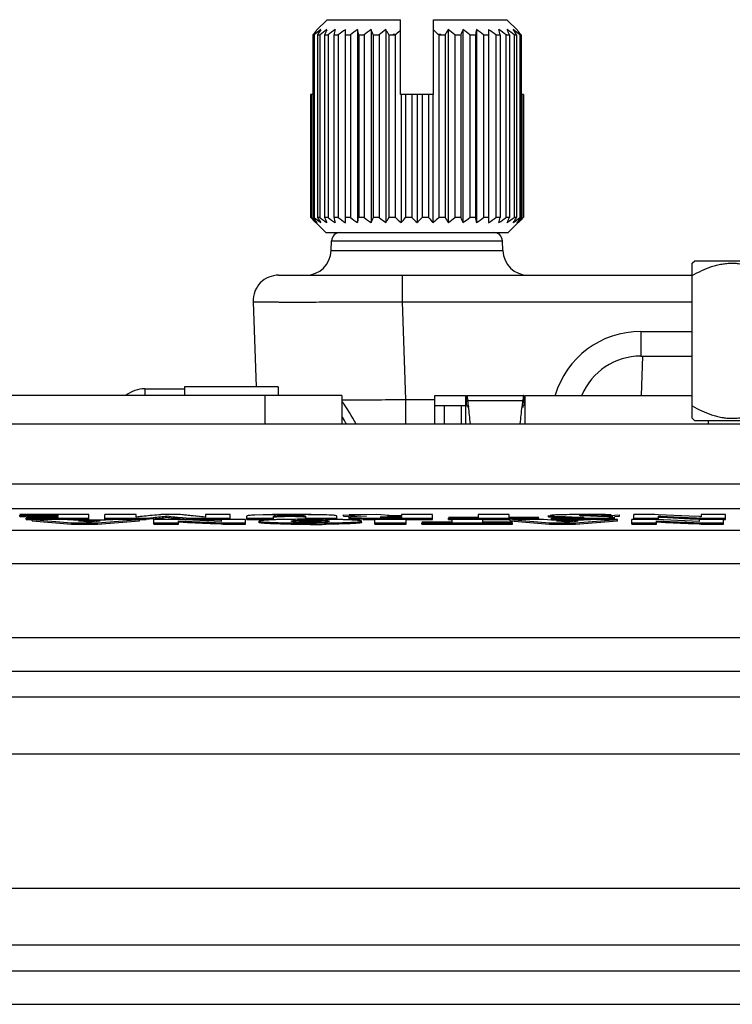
# Model space of a CAD drawing. Header units: inches. Extents: x 0 to 34, y 0 to 22.
# Tile 8 of 103: x 5.6 to 6.4, y 11.9 to 13. Entities that reach past the tile are written whole.
import ezdxf

# ---------------------------------------------------------------- set-up
doc = ezdxf.new("R2010")
doc.units = ezdxf.units.IN
doc.header["$LTSCALE"] = 1.87
doc.header["$MEASUREMENT"] = 0
doc.layers.get('0').update_dxf_attribs({"linetype": 'CONTINUOUS'})
doc.layers.add('02___PRT_ALL_AXES', color=7, linetype='CONTINUOUS')
doc.layers.add('SD_DOOR', color=7, linetype='CONTINUOUS')

msp = doc.modelspace()

# ---------------------------------------------------------------- linework, layer by layer
at = {"color": 7, "linetype": 'CONTINUOUS'}
for p, q in [((6.3698, 12.7547), (6.3727, 12.7576)), ((6.3698, 12.5726), (6.3698, 12.7547)), ((6.3727, 12.7576), (6.5539, 12.7576)), ((5.7268, 12.6072), (5.7268, 12.5995)), ((5.7268, 12.6072), (5.7733, 12.6072)), ((5.7733, 12.6095), (5.7733, 12.5995)), ((5.8833, 12.6095), (5.7733, 12.6095)), ((5.8833, 12.6095), (5.8833, 12.5995)), ((5.9583, 12.5995), (4.7501, 12.5995)), ((5.8683, 12.5656), (5.8683, 12.5995)), ((5.9583, 12.5995), (5.9583, 12.5656)), ((6.0673, 12.5656), (6.0673, 12.5995)), ((6.0673, 12.5995), (6.1033, 12.5995)), ((6.1033, 12.5995), (6.1033, 12.5875)), ((6.1047, 12.5877), (6.1047, 12.5995)), ((6.1047, 12.5995), (6.172, 12.5995)), ((6.1056, 12.5968), (6.1061, 12.5936)), ((6.1061, 12.5936), (6.1706, 12.5936)), ((6.171, 12.5968), (6.1706, 12.5936)), ((6.172, 12.5995), (6.172, 12.5877)), ((6.1733, 12.5995), (6.1733, 12.5656)), ((6.1733, 12.5995), (6.3698, 12.5995)), ((6.0673, 12.5875), (6.1033, 12.5875)), ((6.0783, 12.5875), (6.0783, 12.5656)), ((6.0983, 12.5875), (6.0983, 12.5656)), ((6.1033, 12.5875), (6.1047, 12.5877)), ((6.1047, 12.5877), (6.105, 12.5876)), ((6.105, 12.5876), (6.1057, 12.5867)), ((6.1057, 12.5867), (6.1061, 12.5854)), ((6.1067, 12.5885), (6.107, 12.5862)), ((6.1699, 12.5885), (6.1696, 12.5862)), ((6.1709, 12.5867), (6.1706, 12.5854)), ((6.1717, 12.5876), (6.1709, 12.5867)), ((6.172, 12.5877), (6.1717, 12.5876)), ((6.3723, 12.5701), (6.3698, 12.5726)), ((6.3723, 12.5701), (6.5543, 12.5701)), ((4.4697, 12.4668), (7.587, 12.4668)), ((5.661, 12.4595), (5.58, 12.4595)), ((5.58, 12.4571), (5.58, 12.4587)), ((5.58, 12.4587), (5.6245, 12.4587)), ((5.58, 12.4571), (5.5875, 12.4571)), ((5.6245, 12.456), (5.5875, 12.456)), ((5.5875, 12.4537), (5.5875, 12.4552)), ((5.5875, 12.4552), (5.661, 12.4552)), ((5.5875, 12.4537), (5.5947, 12.4537)), ((5.6245, 12.4576), (5.5883, 12.4576)), ((5.5883, 12.456), (5.5883, 12.4569)), ((5.5883, 12.4569), (5.6245, 12.4569)), ((5.5947, 12.4523), (5.5947, 12.4539)), ((5.6335, 12.4539), (5.5947, 12.4539)), ((5.5947, 12.4539), (5.6408, 12.4497)), ((5.5947, 12.4523), (5.6408, 12.4481)), ((5.6245, 12.4587), (5.6245, 12.4576)), ((5.6245, 12.4569), (5.6245, 12.456)), ((5.643, 12.4529), (5.6335, 12.4539)), ((5.636, 12.4537), (5.661, 12.4537)), ((5.6806, 12.4529), (5.643, 12.4529)), ((5.6489, 12.4522), (5.6743, 12.4522)), ((5.6608, 12.4507), (5.6489, 12.4522)), ((5.6608, 12.4507), (5.6489, 12.4522)), ((5.6743, 12.4522), (5.6608, 12.4507)), ((5.661, 12.4537), (5.661, 12.4595)), ((5.6714, 12.4497), (5.7207, 12.4539)), ((5.6714, 12.4481), (5.7207, 12.4523)), ((5.68, 12.4537), (5.68, 12.4595)), ((5.7165, 12.4595), (5.68, 12.4595)), ((5.68, 12.4552), (5.7285, 12.4552)), ((5.68, 12.4537), (5.6891, 12.4537)), ((5.6921, 12.4539), (5.6806, 12.4529)), ((5.7207, 12.4539), (5.6921, 12.4539)), ((5.7166, 12.4565), (5.7165, 12.4595)), ((5.7169, 12.4565), (5.7166, 12.4565)), ((5.7169, 12.4565), (5.7167, 12.4565)), ((5.7259, 12.4575), (5.7169, 12.4565)), ((5.7207, 12.4523), (5.7207, 12.4539)), ((5.7207, 12.4537), (5.7285, 12.4537)), ((5.7285, 12.4552), (5.7368, 12.4561)), ((5.7285, 12.4537), (5.7285, 12.4552)), ((5.7368, 12.4545), (5.7285, 12.4537)), ((5.7368, 12.4561), (5.7372, 12.4561)), ((5.7368, 12.4561), (5.7372, 12.4561)), ((5.7371, 12.4545), (5.7368, 12.4545)), ((5.7375, 12.4481), (5.7375, 12.4539)), ((5.7618, 12.4539), (5.7375, 12.4539)), ((5.7686, 12.4595), (5.7456, 12.4595)), ((5.7527, 12.4563), (5.7527, 12.4578)), ((5.7664, 12.4537), (5.7618, 12.4539)), ((5.7664, 12.4537), (5.7618, 12.4539)), ((5.7662, 12.4506), (5.7662, 12.4521)), ((5.7668, 12.4547), (5.7664, 12.4547)), ((5.8165, 12.4514), (5.7664, 12.4537)), ((5.8165, 12.4514), (5.7664, 12.4537)), ((5.7681, 12.4546), (5.7668, 12.4547)), ((5.7685, 12.4545), (5.7681, 12.4546)), ((5.7979, 12.4565), (5.7686, 12.4595)), ((5.7774, 12.4537), (5.7774, 12.4552)), ((5.7774, 12.4552), (5.8269, 12.4552)), ((5.7774, 12.4537), (5.8165, 12.4537)), ((5.7788, 12.4585), (5.7779, 12.4586)), ((5.798, 12.4565), (5.7978, 12.4565)), ((5.7981, 12.4565), (5.7979, 12.4565)), ((5.7982, 12.4595), (5.7981, 12.4565)), ((5.8269, 12.4595), (5.7982, 12.4595)), ((5.8165, 12.4539), (5.8165, 12.4514)), ((5.8452, 12.4539), (5.8165, 12.4539)), ((5.8269, 12.4537), (5.8269, 12.4595)), ((5.8452, 12.4481), (5.8452, 12.4539)), ((5.8466, 12.4537), (5.8466, 12.4578)), ((5.8466, 12.4552), (5.8781, 12.4552)), ((5.8466, 12.4537), (5.8781, 12.4537)), ((5.8659, 12.4592), (5.8559, 12.4589)), ((5.861, 12.4502), (5.861, 12.4518)), ((5.8802, 12.4594), (5.8659, 12.4592)), ((5.8781, 12.4537), (5.8781, 12.4574)), ((5.8822, 12.4583), (5.8864, 12.4585)), ((5.891, 12.457), (5.8861, 12.4569)), ((5.8864, 12.4585), (5.8971, 12.4586)), ((5.8989, 12.4595), (5.8971, 12.4595)), ((5.8971, 12.4571), (5.8971, 12.4586)), ((5.8971, 12.4586), (5.9045, 12.4586)), ((5.9012, 12.4539), (5.8988, 12.4539)), ((5.9012, 12.4539), (5.8988, 12.4539)), ((5.8993, 12.4515), (5.899, 12.4518)), ((5.9031, 12.4527), (5.9077, 12.4529)), ((5.9088, 12.4569), (5.9036, 12.457)), ((5.9045, 12.4586), (5.9095, 12.4585)), ((5.9077, 12.4529), (5.9212, 12.4531)), ((5.9212, 12.4515), (5.908, 12.4514)), ((5.9125, 12.4567), (5.9088, 12.4569)), ((5.9158, 12.4537), (5.9158, 12.4574)), ((5.9158, 12.4552), (5.9523, 12.4552)), ((5.9188, 12.4595), (5.9159, 12.4595)), ((5.9188, 12.4595), (5.9159, 12.4595)), ((5.9212, 12.4515), (5.9212, 12.4531)), ((5.9212, 12.4531), (5.9347, 12.4529)), ((5.9342, 12.4514), (5.9212, 12.4515)), ((5.9432, 12.4589), (5.9332, 12.4592)), ((5.9435, 12.4539), (5.9412, 12.4539)), ((5.9435, 12.4539), (5.9412, 12.4539)), ((5.9497, 12.4585), (5.9432, 12.4589)), ((5.9523, 12.4537), (5.9523, 12.4578)), ((5.9603, 12.4578), (5.9603, 12.4594)), ((5.9603, 12.4594), (5.9871, 12.4576)), ((5.9603, 12.4578), (5.9669, 12.4574)), ((5.9994, 12.4595), (5.9667, 12.4594)), ((5.9667, 12.4548), (5.9667, 12.4564)), ((5.974, 12.4541), (5.9685, 12.4544)), ((5.9762, 12.4573), (5.9693, 12.4569)), ((5.9834, 12.4538), (5.974, 12.4541)), ((5.9871, 12.4576), (5.9762, 12.4573)), ((5.9814, 12.4502), (5.9814, 12.4518)), ((5.9971, 12.4537), (5.9959, 12.4537)), ((5.9971, 12.4481), (5.9971, 12.4539)), ((6.0336, 12.4539), (5.9971, 12.4539)), ((6.0186, 12.4579), (5.9994, 12.4595)), ((6.0044, 12.4563), (6.0032, 12.4565)), ((6.0075, 12.4561), (6.0044, 12.4563)), ((6.0075, 12.4569), (6.0177, 12.4571)), ((6.0075, 12.4569), (6.0119, 12.457)), ((6.0121, 12.456), (6.0075, 12.4561)), ((6.0106, 12.4537), (6.0106, 12.4552)), ((6.0106, 12.4552), (6.0646, 12.4552)), ((6.0177, 12.4571), (6.0281, 12.4571)), ((6.0281, 12.456), (6.0184, 12.456)), ((6.0281, 12.4579), (6.0186, 12.4579)), ((6.0281, 12.4595), (6.0281, 12.4579)), ((6.0646, 12.4595), (6.0281, 12.4595)), ((6.0281, 12.4571), (6.0281, 12.456)), ((6.0336, 12.4481), (6.0336, 12.4539)), ((6.0336, 12.4537), (6.0646, 12.4537)), ((6.0646, 12.4537), (6.0646, 12.4595)), ((6.1182, 12.456), (6.0833, 12.456)), ((6.0833, 12.4537), (6.0833, 12.4552)), ((6.0833, 12.4552), (6.1897, 12.4552)), ((6.0833, 12.4537), (6.0873, 12.4537)), ((6.0873, 12.4539), (6.0873, 12.4505)), ((6.1238, 12.4539), (6.0873, 12.4539)), ((6.1182, 12.4595), (6.1182, 12.456)), ((6.1547, 12.4595), (6.1182, 12.4595)), ((6.1238, 12.4505), (6.1238, 12.4539)), ((6.1238, 12.4537), (6.1561, 12.4537)), ((6.1547, 12.456), (6.1547, 12.4595)), ((6.1897, 12.456), (6.1547, 12.456)), ((6.1561, 12.4523), (6.1561, 12.4539)), ((6.1561, 12.4539), (6.2021, 12.4497)), ((6.1561, 12.4523), (6.2021, 12.4481)), ((6.1949, 12.4539), (6.1587, 12.4539)), ((6.1897, 12.4537), (6.1897, 12.4552)), ((6.2044, 12.4529), (6.1949, 12.4539)), ((6.2011, 12.4567), (6.2011, 12.4583)), ((6.2025, 12.4579), (6.2079, 12.4575)), ((6.2079, 12.459), (6.2027, 12.4586)), ((6.2098, 12.4558), (6.2031, 12.4563)), ((6.2419, 12.4529), (6.2044, 12.4529)), ((6.2139, 12.4561), (6.2045, 12.4554)), ((6.2045, 12.4539), (6.2045, 12.4554)), ((6.2135, 12.4537), (6.2045, 12.4539)), ((6.2165, 12.4592), (6.2079, 12.459)), ((6.2103, 12.4522), (6.2357, 12.4522)), ((6.2222, 12.4507), (6.2103, 12.4522)), ((6.2222, 12.4507), (6.2103, 12.4522)), ((6.212, 12.4553), (6.2139, 12.4553)), ((6.212, 12.4553), (6.2139, 12.4553)), ((6.2205, 12.4554), (6.2205, 12.457)), ((6.2205, 12.457), (6.2223, 12.457)), ((6.2205, 12.457), (6.2223, 12.457)), ((6.2357, 12.4522), (6.2222, 12.4507)), ((6.2284, 12.4568), (6.2347, 12.4566)), ((6.2327, 12.4497), (6.2821, 12.4539)), ((6.2362, 12.4536), (6.2327, 12.4536)), ((6.2327, 12.4481), (6.2821, 12.4523)), ((6.2328, 12.4552), (6.2362, 12.4552)), ((6.2347, 12.4566), (6.2416, 12.4563)), ((6.2372, 12.4595), (6.2361, 12.4595)), ((6.2362, 12.4536), (6.2362, 12.4552)), ((6.2387, 12.4581), (6.2372, 12.4583)), ((6.2387, 12.4581), (6.2373, 12.4583)), ((6.2424, 12.4562), (6.2381, 12.456)), ((6.2431, 12.4579), (6.2387, 12.4581)), ((6.2414, 12.4586), (6.2462, 12.4587)), ((6.2416, 12.4563), (6.2424, 12.4562)), ((6.2535, 12.4539), (6.2419, 12.4529)), ((6.2462, 12.4595), (6.2424, 12.4595)), ((6.2501, 12.4577), (6.2431, 12.4579)), ((6.2585, 12.4574), (6.2501, 12.4577)), ((6.2535, 12.4595), (6.2525, 12.4595)), ((6.2525, 12.4587), (6.2535, 12.4587)), ((6.2821, 12.4539), (6.2535, 12.4539)), ((6.2702, 12.457), (6.2585, 12.4574)), ((6.2641, 12.4554), (6.2723, 12.4557)), ((6.2765, 12.4567), (6.2702, 12.457)), ((6.2769, 12.4544), (6.2715, 12.4541)), ((6.2732, 12.4584), (6.2843, 12.4591)), ((6.2732, 12.4569), (6.2732, 12.4584)), ((6.2745, 12.4593), (6.2733, 12.4594)), ((6.2784, 12.4572), (6.2843, 12.4576)), ((6.2786, 12.4547), (6.2786, 12.4563)), ((6.2821, 12.4523), (6.2821, 12.4539)), ((6.2843, 12.4576), (6.2843, 12.4591)), ((6.2988, 12.4481), (6.2988, 12.4539)), ((6.3232, 12.4539), (6.2988, 12.4539)), ((6.3013, 12.4537), (6.3013, 12.4595)), ((6.3257, 12.4595), (6.3013, 12.4595)), ((6.3013, 12.4552), (6.33, 12.4552)), ((6.3278, 12.4537), (6.3232, 12.4539)), ((6.3278, 12.4537), (6.3232, 12.4539)), ((6.3302, 12.4593), (6.3257, 12.4595)), ((6.3302, 12.4593), (6.3257, 12.4595)), ((6.3276, 12.4506), (6.3276, 12.4521)), ((6.3779, 12.4514), (6.3278, 12.4537)), ((6.3779, 12.4514), (6.3278, 12.4537)), ((6.33, 12.4561), (6.33, 12.4577)), ((6.33, 12.4552), (6.33, 12.4561)), ((6.3407, 12.4555), (6.33, 12.4561)), ((6.33, 12.4537), (6.33, 12.4552)), ((6.3662, 12.4577), (6.3302, 12.4593)), ((6.3662, 12.4577), (6.3302, 12.4593)), ((6.3675, 12.4543), (6.3407, 12.4555)), ((6.3782, 12.4571), (6.3662, 12.4577)), ((6.3783, 12.4571), (6.3662, 12.4577)), ((6.3779, 12.4539), (6.3675, 12.4543)), ((6.3779, 12.4539), (6.3779, 12.4514)), ((6.4066, 12.4539), (6.3779, 12.4539)), ((6.378, 12.4554), (6.3801, 12.4553)), ((6.3781, 12.4554), (6.3804, 12.4553)), ((6.3801, 12.4553), (6.3826, 12.4552)), ((6.3803, 12.4595), (6.3803, 12.457)), ((6.409, 12.4595), (6.3803, 12.4595)), ((6.3804, 12.4553), (6.3826, 12.4552)), ((6.3826, 12.4537), (6.3826, 12.4552)), ((6.3826, 12.4552), (6.409, 12.4552)), ((6.4066, 12.4481), (6.4066, 12.4539)), ((6.4066, 12.4537), (6.409, 12.4537)), ((6.409, 12.4537), (6.409, 12.4595)), ((4.4835, 12.4413), (7.5732, 12.4413)), ((5.6408, 12.4481), (5.6408, 12.4497)), ((5.6408, 12.4497), (5.6714, 12.4497)), ((5.6408, 12.4481), (5.6714, 12.4481)), ((5.6714, 12.4481), (5.6714, 12.4497)), ((5.7375, 12.4497), (5.7662, 12.4497)), ((5.7375, 12.4481), (5.7662, 12.4481)), ((5.7662, 12.4497), (5.7662, 12.4506)), ((5.7769, 12.45), (5.7662, 12.4506)), ((5.7662, 12.4481), (5.7662, 12.4497)), ((5.8037, 12.4488), (5.7769, 12.45)), ((5.8163, 12.4482), (5.8037, 12.4488)), ((5.8163, 12.4498), (5.8188, 12.4497)), ((5.8188, 12.4481), (5.8163, 12.4482)), ((5.8164, 12.4498), (5.8188, 12.4497)), ((5.8188, 12.4481), (5.8188, 12.4497)), ((5.8188, 12.4497), (5.8452, 12.4497)), ((5.8188, 12.4481), (5.8452, 12.4481)), ((5.9212, 12.4505), (5.9079, 12.4507)), ((5.9344, 12.4507), (5.9212, 12.4505)), ((5.9212, 12.4481), (5.9212, 12.4496)), ((5.9971, 12.4497), (6.0336, 12.4497)), ((5.9971, 12.4481), (6.0336, 12.4481)), ((6.0873, 12.4505), (6.0523, 12.4505)), ((6.0523, 12.4481), (6.0523, 12.4497)), ((6.0523, 12.4497), (6.1587, 12.4497)), ((6.0523, 12.4481), (6.1587, 12.4481)), ((6.1587, 12.4505), (6.1238, 12.4505)), ((6.1587, 12.4481), (6.1587, 12.4497)), ((6.2021, 12.4481), (6.2021, 12.4497)), ((6.2021, 12.4497), (6.2327, 12.4497)), ((6.2021, 12.4481), (6.2327, 12.4481)), ((6.2327, 12.4481), (6.2327, 12.4497)), ((6.2988, 12.4497), (6.3276, 12.4497)), ((6.2988, 12.4481), (6.3276, 12.4481)), ((6.3276, 12.4497), (6.3276, 12.4506)), ((6.3383, 12.45), (6.3276, 12.4506)), ((6.3276, 12.4481), (6.3276, 12.4497)), ((6.3651, 12.4488), (6.3383, 12.45)), ((6.3777, 12.4482), (6.3651, 12.4488)), ((6.3777, 12.4498), (6.3801, 12.4497)), ((6.3801, 12.4481), (6.3777, 12.4482)), ((6.3778, 12.4498), (6.3801, 12.4497)), ((6.3801, 12.4481), (6.3801, 12.4497)), ((6.3801, 12.4497), (6.4066, 12.4497)), ((6.3801, 12.4481), (6.4066, 12.4481)), ((4.4835, 12.402), (7.5732, 12.402)), ((7.5732, 12.3147), (4.4835, 12.3147)), ((7.5732, 12.2754), (4.4835, 12.2754)), ((4.3394, 12.2454), (7.7172, 12.2454)), ((4.2965, 12.1785), (7.7601, 12.1785)), ((4.2965, 12.0207), (7.7601, 12.0207)), ((7.7172, 11.9538), (4.3394, 11.9538)), ((4.4835, 11.9238), (7.5732, 11.9238)), ((4.4835, 11.8845), (7.5732, 11.8845))]:
    msp.add_line(p, q, dxfattribs=at)
at = {"color": 40, "linetype": 'CONTINUOUS'}
msp.add_line((6.1033, 12.5875), (6.1033, 12.5656), dxfattribs=at)
at = {"color": 3, "linetype": 'CONTINUOUS'}
for p, q in [((7.5533, 12.5656), (4.5033, 12.5656)), ((4.4337, 12.4956), (7.623, 12.4956))]:
    msp.add_line(p, q, dxfattribs=at)
at = {"color": 7, "linetype": 'CONTINUOUS'}
for centre, radius, start, end in [((5.7268, 12.5722), 0.035, 90, 128.5802), ((5.7883, 12.4695), 0.21, 27.2383, 35.8392), ((5.0449, 12.4588), 1.0697, 6.9597, 7.2378), ((7.2317, 12.4588), 1.0697, 172.7622, 173.0403), ((4.5438, 12.3987), 1.5744, 6.1064, 6.8413), ((7.7328, 12.3987), 1.5744, 173.1587, 173.8936), ((5.7883, 12.4695), 0.2, 28.7467, 31.4835), ((5.6991, 12.1548), 0.2984, 96.5012, 97.3717), ((5.7407, 11.7882), 0.6673, 96.1079, 96.4856), ((5.539, 13.6745), 1.2297, 276.1041, 276.3189), ((5.8044, 11.7147), 0.747, 96.0331, 96.7259), ((5.8768, 11.0225), 1.443, 95.6196, 96.0032), ((5.8569, 11.2181), 1.2463, 95.5893, 96.0334), ((6.0626, 9.1164), 3.358, 95.4166, 95.5891), ((6.0451, 9.298), 3.1756, 95.4116, 95.5941), ((5.6442, 13.3575), 0.9077, 275.8772, 276.3883), ((5.643, 13.3706), 0.9193, 275.886, 276.3603), ((5.6475, 13.3284), 0.8769, 275.8744, 276.3717), ((5.6856, 12.987), 0.5334, 276.3726, 277.2055), ((5.6897, 12.9518), 0.4979, 276.3533, 277.2443), ((5.6904, 12.9446), 0.4922, 276.3887, 277.2477), ((5.8279, 13.0802), 0.6269, 263.094, 263.9751), ((5.8266, 13.0694), 0.616, 263.0932, 263.9908), ((5.8243, 13.0479), 0.5959, 263.0804, 263.8194), ((5.8589, 13.3657), 0.9156, 263.8106, 264.2041), ((5.8784, 13.555), 1.1044, 263.9561, 264.3054), ((5.8771, 13.5429), 1.0922, 263.9547, 264.3079), ((6.0806, 15.586), 3.147, 264.3086, 264.4725), ((5.4151, 8.6727), 3.8032, 84.5264, 84.667), ((6.0931, 15.7165), 3.2765, 264.3186, 264.4704), ((6.0904, 15.689), 3.2488, 264.3179, 264.471), ((5.654, 11.1614), 1.303, 84.071, 84.5031), ((5.7078, 11.6791), 0.7826, 83.3963, 84.0712), ((5.8908, 11.3259), 1.1336, 90.536, 91.2562), ((5.8983, 10.4819), 1.9776, 90.0347, 90.5253), ((5.8978, 10.5975), 1.862, 89.9686, 90.5432), ((5.897, 12.0312), 0.4259, 89.9836, 90.8033), ((5.8972, 11.7367), 0.7204, 89.8473, 90.0025), ((5.8997, 10.0414), 2.4181, 89.6156, 90.0197), ((5.8999, 10.1205), 2.3391, 89.6085, 90.0262), ((5.8981, 11.9829), 0.4742, 89.3292, 89.8806), ((5.9209, 10.5966), 1.8574, 89.9924, 90.6096), ((5.9209, 10.6054), 1.8486, 89.9909, 90.6111), ((5.9111, 11.4266), 1.0328, 88.7745, 89.5767), ((5.9112, 11.4308), 1.0287, 88.7729, 89.5784), ((5.9221, 10.7146), 1.7394, 89.3697, 90.0285), ((5.9221, 10.7216), 1.7324, 89.3683, 90.0298), ((6, 13.4012), 0.9459, 268.8713, 269.5613), ((6, 13.3975), 0.9422, 268.8701, 269.5629), ((6.004, 13.7167), 1.263, 269.0651, 269.6316), ((6.0081, 14.2559), 1.8006, 269.5114, 269.8411), ((6.0078, 14.208), 1.7528, 269.5078, 269.8466), ((6.0104, 14.9779), 2.5227, 269.8345, 270.004), ((6.0104, 14.9182), 2.463, 269.8312, 270.0048), ((6.0174, 12.0833), 0.3738, 89.9508, 90.8337), ((6.0182, 13.1091), 0.6531, 269.4664, 270.0159), ((6.2226, 13.3054), 0.8502, 268.7863, 269.2869), ((6.2219, 13.2663), 0.8111, 268.7742, 269.2989), ((6.2253, 12.8037), 0.3467, 267.1228, 267.5009), ((6.2248, 12.7888), 0.3318, 267.0838, 267.4759), ((6.2353, 13.0305), 0.5737, 267.4934, 267.8344), ((6.2343, 13.0053), 0.5484, 267.478, 267.8343), ((6.2356, 14.2339), 1.7803, 269.2916, 269.6296), ((6.2571, 13.6033), 1.1469, 267.8242, 268.1684), ((6.2567, 13.5993), 1.1428, 267.8354, 268.1819), ((6.2265, 13.0626), 0.6066, 268.8127, 269.2733), ((6.226, 13.0349), 0.5789, 268.8017, 269.2843), ((6.2355, 14.2281), 1.7729, 269.2998, 269.6005), ((6.235, 14.1824), 1.7272, 269.2972, 269.6059), ((6.2382, 11.5119), 0.9476, 90.5782, 91.3136), ((6.238, 11.5227), 0.9368, 90.574, 91.3178), ((6.2302, 13.3637), 0.9078, 269.282, 269.6573), ((6.2299, 13.333), 0.877, 269.2754, 269.6639), ((6.2604, 12.1559), 0.2973, 96.4988, 97.3725), ((6.3041, 15.0916), 2.6359, 268.2217, 268.3534), ((6.2982, 14.8927), 2.4369, 268.2165, 268.359), ((6.2362, 14.3326), 1.8775, 269.6006, 269.8935), ((6.2362, 14.3193), 1.8641, 269.5993, 270.0004), ((6.2363, 14.3336), 1.88, 269.628, 269.8931), ((6.2316, 13.6065), 1.1506, 269.6583, 270.0056), ((6.2316, 13.6058), 1.1499, 269.6581, 270.0057), ((6.2998, 11.8085), 0.6469, 96.0929, 96.483), ((6.2423, 11.1405), 1.319, 90.465, 90.5938), ((6.2423, 11.1499), 1.3096, 90.4661, 90.5958), ((6.0843, 13.8282), 1.3843, 276.0893, 276.281), ((6.2441, 10.9126), 1.5469, 90.2581, 90.4639), ((6.244, 10.9299), 1.5297, 90.2957, 90.464), ((6.2319, 12.9439), 0.4879, 269.9747, 270.4511), ((6.232, 12.9044), 0.4485, 269.9588, 270.5429), ((6.2335, 12.7364), 0.2804, 270.4571, 270.9407), ((6.2362, 14.1195), 1.6643, 269.999, 270.2151), ((6.2362, 14.119), 1.6638, 269.999, 270.2152), ((6.2362, 14.1179), 1.6643, 269.999, 270.2151), ((6.2337, 12.728), 0.2721, 270.5453, 270.9353), ((6.2457, 10.5818), 1.8777, 90.1002, 90.2599), ((6.2456, 10.5853), 1.8742, 90.0993, 90.2593), ((6.2369, 13.9554), 1.5002, 270.2135, 270.5698), ((6.2371, 13.9285), 1.4733, 270.2103, 270.573), ((6.2371, 13.9266), 1.473, 270.2097, 270.5298), ((6.2463, 9.9276), 2.532, 89.8592, 90.0009), ((6.2463, 9.9472), 2.5123, 89.8351, 90.0017), ((6.2523, 11.9012), 0.5576, 89.9808, 90.6242), ((6.2523, 11.9014), 0.5574, 89.9807, 90.6243), ((6.2415, 13.5004), 1.0453, 270.5641, 271.2359), ((6.2416, 13.4976), 1.0424, 270.5632, 271.2368), ((6.2473, 10.2829), 2.1767, 89.623, 89.8364), ((6.2474, 10.2883), 2.1712, 89.623, 89.8369), ((6.2525, 11.7432), 0.7155, 89.4055, 89.9136), ((6.2525, 11.7501), 0.7086, 89.4028, 89.9159), ((6.2523, 11.7323), 0.7264, 88.8466, 89.4014), ((6.2523, 11.7363), 0.7224, 88.8451, 89.4029), ((6.2523, 10.9552), 1.5043, 89.2002, 89.6443), ((6.2529, 11.0177), 1.4418, 89.1434, 89.6533), ((6.2572, 12.818), 0.3642, 271.4578, 272.2584), ((6.2488, 11.5607), 0.8981, 88.4418, 88.8455), ((6.2489, 11.5648), 0.8939, 88.4408, 88.8464), ((6.3502, 11.9641), 0.4938, 86.5123, 86.7513), ((6.3451, 11.8724), 0.5856, 86.5503, 86.7528), ((5.918, 13.8643), 1.4162, 269.225, 269.3539), ((5.9207, 14.1282), 1.6786, 269.3626, 270.0179), ((5.9206, 14.1181), 1.6685, 269.3606, 270.0198), ((5.921, 14.1906), 1.7425, 269.3753, 270.0059), ((5.9213, 14.1985), 1.7489, 269.9958, 270.624), ((5.9214, 14.1895), 1.7398, 269.9941, 270.6256), ((5.9217, 14.1216), 1.6736, 269.9814, 270.6217)]:
    msp.add_arc(centre, radius, start, end, dxfattribs=at)
for points, knots in [([(6.3698, 12.7403), (6.3734, 12.7423), (6.3808, 12.7462), (6.3904, 12.7501), (6.3974, 12.7522), (6.4014, 12.7531), (6.4054, 12.7539), (6.4104, 12.7545), (6.4166, 12.7548), (6.4227, 12.7545), (6.4277, 12.7539), (6.4317, 12.7531), (6.4357, 12.7522), (6.4427, 12.7501), (6.4523, 12.7462), (6.4597, 12.7423), (6.4633, 12.7403)], [0, 0, 0, 0, 0.126749, 0.252211, 0.314495, 0.345533, 0.376513, 0.438313, 0.5, 0.561688, 0.623488, 0.654467, 0.685506, 0.747789, 0.873251, 1, 1, 1, 1]), ([(6.1047, 12.5995), (6.1048, 12.5995), (6.1049, 12.5994), (6.1051, 12.5991), (6.1052, 12.5987), (6.1054, 12.5979), (6.1056, 12.5972), (6.1056, 12.5968)], [0, 0, 0, 0, 0.100001, 0.183728, 0.293596, 0.593864, 1, 1, 1, 1]), ([(6.172, 12.5995), (6.1719, 12.5995), (6.1717, 12.5994), (6.1716, 12.5991), (6.1714, 12.5987), (6.1712, 12.5979), (6.1711, 12.5972), (6.171, 12.5968)], [0, 0, 0, 0, 0.100001, 0.183728, 0.293596, 0.593864, 1, 1, 1, 1]), ([(6.3698, 12.5871), (6.3734, 12.585), (6.3808, 12.5811), (6.3904, 12.5772), (6.3974, 12.5752), (6.4014, 12.5742), (6.4054, 12.5735), (6.4104, 12.5728), (6.4166, 12.5725), (6.4227, 12.5728), (6.4277, 12.5735), (6.4317, 12.5742), (6.4357, 12.5752), (6.4427, 12.5772), (6.4523, 12.5811), (6.4597, 12.585), (6.4633, 12.5871)], [0, 0, 0, 0, 0.126749, 0.252211, 0.314495, 0.345533, 0.376513, 0.438313, 0.5, 0.561688, 0.623488, 0.654467, 0.685506, 0.747789, 0.873251, 1, 1, 1, 1]), ([(5.7662, 12.4521), (5.7734, 12.4516), (5.7901, 12.451), (5.8069, 12.4502), (5.8164, 12.4498)], [0, 0, 0, 0, 0.428343, 1, 1, 1, 1]), ([(5.7662, 12.4521), (5.7741, 12.4516), (5.7909, 12.4509), (5.8076, 12.4502), (5.8163, 12.4498)], [0, 0, 0, 0, 0.477136, 1, 1, 1, 1]), ([(5.8559, 12.4589), (5.8546, 12.4588), (5.8524, 12.4587), (5.8493, 12.4585), (5.8478, 12.4582), (5.8466, 12.458), (5.8466, 12.4578)], [0, 0, 0, 0, 0.415327, 0.726763, 0.923751, 1, 1, 1, 1]), ([(5.8988, 12.4539), (5.8934, 12.4538), (5.8857, 12.4537), (5.8762, 12.4533), (5.8707, 12.4531), (5.8666, 12.4528), (5.8635, 12.4525), (5.862, 12.4522), (5.861, 12.452), (5.861, 12.4518)], [0, 0, 0, 0, 0.429719, 0.606021, 0.7504, 0.860943, 0.938091, 0.98329, 1, 1, 1, 1]), ([(5.8727, 12.4532), (5.8711, 12.4531), (5.8681, 12.4529), (5.8645, 12.4526), (5.8622, 12.4523), (5.8613, 12.452), (5.861, 12.4519), (5.861, 12.4518)], [0, 0, 0, 0, 0.424069, 0.734315, 0.926071, 0.976808, 1, 1, 1, 1]), ([(5.861, 12.4518), (5.861, 12.4517), (5.8613, 12.4515), (5.8622, 12.4513), (5.8644, 12.451), (5.8679, 12.4507), (5.8727, 12.4505), (5.8786, 12.4502), (5.8885, 12.4499), (5.8964, 12.4498), (5.902, 12.4497)], [0, 0, 0, 0, 0.006317, 0.020655, 0.074708, 0.161209, 0.277924, 0.422524, 0.59265, 1, 1, 1, 1]), ([(5.861, 12.4518), (5.861, 12.4517), (5.8613, 12.4515), (5.8622, 12.4513), (5.8632, 12.4512), (5.864, 12.4511)], [0, 0, 0, 0, 0.081318, 0.269141, 1, 1, 1, 1]), ([(5.8988, 12.4539), (5.8963, 12.4538), (5.8876, 12.4537), (5.8788, 12.4535), (5.8727, 12.4532)], [0, 0, 0, 0, 0.297542, 1, 1, 1, 1]), ([(5.8781, 12.4574), (5.8781, 12.4575), (5.8785, 12.4578), (5.8798, 12.4581), (5.8812, 12.4582), (5.8822, 12.4583)], [0, 0, 0, 0, 0.086462, 0.277541, 1, 1, 1, 1]), ([(5.8781, 12.4574), (5.8781, 12.4577), (5.8801, 12.458), (5.8811, 12.4582), (5.8822, 12.4583)], [0, 0, 0, 0, 0.216332, 1, 1, 1, 1]), ([(5.8861, 12.4569), (5.8844, 12.4568), (5.8819, 12.4567), (5.8794, 12.4565), (5.8785, 12.4562)], [0, 0, 0, 0, 0.64713, 1, 1, 1, 1]), ([(5.899, 12.4518), (5.899, 12.452), (5.8999, 12.4523), (5.9013, 12.4525), (5.9042, 12.4528), (5.9064, 12.4529), (5.9077, 12.4529)], [0, 0, 0, 0, 0.068757, 0.245446, 0.551052, 1, 1, 1, 1]), ([(5.899, 12.4518), (5.899, 12.4521), (5.901, 12.4525), (5.902, 12.4526), (5.9031, 12.4527)], [0, 0, 0, 0, 0.217188, 1, 1, 1, 1]), ([(5.9079, 12.4507), (5.9066, 12.4507), (5.9044, 12.4508), (5.9014, 12.4511), (5.9, 12.4513), (5.899, 12.4516), (5.899, 12.4518)], [0, 0, 0, 0, 0.44117, 0.748748, 0.930607, 1, 1, 1, 1]), ([(5.9079, 12.4507), (5.9058, 12.4508), (5.9029, 12.451), (5.9, 12.4512), (5.8993, 12.4515)], [0, 0, 0, 0, 0.733919, 1, 1, 1, 1]), ([(5.9095, 12.4585), (5.9112, 12.4584), (5.9133, 12.4583), (5.9153, 12.458), (5.9158, 12.4576), (5.9158, 12.4574)], [0, 0, 0, 0, 0.771649, 0.931832, 1, 1, 1, 1]), ([(5.9095, 12.4585), (5.9113, 12.4584), (5.913, 12.4585), (5.9158, 12.4578), (5.9158, 12.4574)], [0, 0, 0, 0, 0.842842, 1, 1, 1, 1]), ([(5.9156, 12.4562), (5.9153, 12.4564), (5.9142, 12.4566), (5.9132, 12.4567), (5.9125, 12.4567)], [0, 0, 0, 0, 0.34243, 1, 1, 1, 1]), ([(5.9497, 12.4585), (5.9488, 12.4586), (5.9433, 12.459), (5.9378, 12.4591), (5.9332, 12.4592)], [0, 0, 0, 0, 0.158148, 1, 1, 1, 1]), ([(5.9433, 12.4518), (5.9433, 12.4516), (5.9423, 12.4513), (5.9409, 12.4511), (5.938, 12.4508), (5.9358, 12.4507), (5.9344, 12.4507)], [0, 0, 0, 0, 0.069433, 0.251349, 0.558936, 1, 1, 1, 1]), ([(5.9347, 12.4529), (5.936, 12.4529), (5.9382, 12.4528), (5.941, 12.4525), (5.9424, 12.4523), (5.9433, 12.452), (5.9433, 12.4518)], [0, 0, 0, 0, 0.448841, 0.754455, 0.9312, 1, 1, 1, 1]), ([(5.9433, 12.4518), (5.9433, 12.4517), (5.943, 12.4514), (5.9416, 12.4511), (5.9402, 12.451), (5.939, 12.4509)], [0, 0, 0, 0, 0.06537, 0.223453, 1, 1, 1, 1]), ([(5.9404, 12.4497), (5.946, 12.4498), (5.9539, 12.4499), (5.9638, 12.4502), (5.9697, 12.4505), (5.9745, 12.4507), (5.9779, 12.451), (5.9801, 12.4513), (5.9811, 12.4515), (5.9814, 12.4517), (5.9814, 12.4518)], [0, 0, 0, 0, 0.407324, 0.577449, 0.722052, 0.838774, 0.925281, 0.979341, 0.993681, 1, 1, 1, 1]), ([(5.9696, 12.4532), (5.9679, 12.4532), (5.9592, 12.4536), (5.9505, 12.4538), (5.9435, 12.4539)], [0, 0, 0, 0, 0.201012, 1, 1, 1, 1]), ([(5.9781, 12.4525), (5.9739, 12.453), (5.9623, 12.4535), (5.9508, 12.4538), (5.9435, 12.4539)], [0, 0, 0, 0, 0.370803, 1, 1, 1, 1]), ([(5.9523, 12.4578), (5.9523, 12.4581), (5.951, 12.4583), (5.9503, 12.4584), (5.9497, 12.4585)], [0, 0, 0, 0, 0.277335, 1, 1, 1, 1]), ([(5.9693, 12.4569), (5.9687, 12.4568), (5.9678, 12.4567), (5.967, 12.4566), (5.9667, 12.4564), (5.9667, 12.4564)], [0, 0, 0, 0, 0.719833, 0.914914, 1, 1, 1, 1]), ([(5.9693, 12.4569), (5.9687, 12.4568), (5.968, 12.4567), (5.9667, 12.4566), (5.9667, 12.4564)], [0, 0, 0, 0, 0.751535, 1, 1, 1, 1]), ([(5.9667, 12.4564), (5.9667, 12.4562), (5.9675, 12.4561), (5.968, 12.456), (5.9684, 12.456)], [0, 0, 0, 0, 0.267342, 1, 1, 1, 1]), ([(5.9685, 12.4544), (5.968, 12.4544), (5.9676, 12.4546), (5.9667, 12.4546), (5.9667, 12.4548)], [0, 0, 0, 0, 0.733644, 1, 1, 1, 1]), ([(5.9684, 12.456), (5.9691, 12.4559), (5.9734, 12.4556), (5.9777, 12.4555), (5.9814, 12.4555)], [0, 0, 0, 0, 0.159079, 1, 1, 1, 1]), ([(5.9684, 12.456), (5.9691, 12.4559), (5.9734, 12.4556), (5.9778, 12.4555), (5.9814, 12.4555)], [0, 0, 0, 0, 0.163721, 1, 1, 1, 1]), ([(5.9814, 12.4518), (5.9814, 12.4519), (5.9811, 12.452), (5.9801, 12.4523), (5.9779, 12.4526), (5.9742, 12.4529), (5.9713, 12.4531), (5.9696, 12.4532)], [0, 0, 0, 0, 0.023197, 0.073924, 0.265647, 0.575882, 1, 1, 1, 1]), ([(5.9813, 12.4517), (5.9814, 12.4517), (5.9814, 12.4517), (5.9814, 12.4517), (5.9814, 12.4518)], [0, 0, 0, 0, 0.545029, 1, 1, 1, 1]), ([(6.0032, 12.4565), (6.0032, 12.4566), (6.0037, 12.4566), (6.0044, 12.4568), (6.0058, 12.4568), (6.0068, 12.4569), (6.0075, 12.4569)], [0, 0, 0, 0, 0.065999, 0.253696, 0.564948, 1, 1, 1, 1]), ([(6.0184, 12.456), (6.0165, 12.456), (6.013, 12.4561), (6.0083, 12.456), (6.0052, 12.4563), (6.0036, 12.4563), (6.0032, 12.4565)], [0, 0, 0, 0, 0.367789, 0.70132, 0.919801, 1, 1, 1, 1]), ([(6.0032, 12.4565), (6.0032, 12.4565), (6.0032, 12.4565), (6.0032, 12.4565), (6.0032, 12.4565)], [0, 0, 0, 0, 0.610516, 1, 1, 1, 1]), ([(6.2011, 12.4583), (6.2011, 12.4582), (6.2018, 12.458), (6.2028, 12.4578), (6.2051, 12.4577), (6.2068, 12.4576), (6.2079, 12.4575)], [0, 0, 0, 0, 0.055816, 0.219365, 0.524267, 1, 1, 1, 1]), ([(6.2031, 12.4563), (6.2026, 12.4563), (6.2021, 12.4564), (6.2011, 12.4565), (6.2011, 12.4567)], [0, 0, 0, 0, 0.756203, 1, 1, 1, 1]), ([(6.2165, 12.4592), (6.215, 12.4592), (6.2104, 12.4591), (6.2058, 12.4589), (6.2027, 12.4586)], [0, 0, 0, 0, 0.327305, 1, 1, 1, 1]), ([(6.2373, 12.4583), (6.2373, 12.4583), (6.2373, 12.4583), (6.2372, 12.4583), (6.2372, 12.4583)], [0, 0, 0, 0, 0.634562, 1, 1, 1, 1]), ([(6.2723, 12.4557), (6.2732, 12.4557), (6.2747, 12.4558), (6.2768, 12.4559), (6.2778, 12.4561), (6.2786, 12.4561), (6.2786, 12.4563)], [0, 0, 0, 0, 0.419764, 0.732204, 0.927948, 1, 1, 1, 1]), ([(6.2723, 12.4557), (6.2738, 12.4557), (6.2757, 12.4558), (6.2777, 12.4561), (6.2784, 12.4561), (6.2785, 12.4562)], [0, 0, 0, 0, 0.69546, 0.899509, 1, 1, 1, 1]), ([(6.2786, 12.4547), (6.2786, 12.4546), (6.2777, 12.4545), (6.2773, 12.4544), (6.2769, 12.4544)], [0, 0, 0, 0, 0.268571, 1, 1, 1, 1]), ([(6.2785, 12.4562), (6.2786, 12.4562), (6.2786, 12.4563), (6.2786, 12.4563), (6.2786, 12.4563)], [0, 0, 0, 0, 0.610814, 1, 1, 1, 1]), ([(6.3276, 12.4521), (6.3348, 12.4516), (6.3515, 12.451), (6.3683, 12.4502), (6.3778, 12.4498)], [0, 0, 0, 0, 0.428163, 1, 1, 1, 1]), ([(6.3276, 12.4521), (6.3355, 12.4516), (6.3523, 12.4509), (6.369, 12.4502), (6.3777, 12.4498)], [0, 0, 0, 0, 0.477107, 1, 1, 1, 1]), ([(6.33, 12.4577), (6.3368, 12.4572), (6.3528, 12.4565), (6.3688, 12.4558), (6.3781, 12.4554)], [0, 0, 0, 0, 0.424073, 1, 1, 1, 1]), ([(6.33, 12.4577), (6.3376, 12.4572), (6.3536, 12.4565), (6.3696, 12.4558), (6.378, 12.4554)], [0, 0, 0, 0, 0.476845, 1, 1, 1, 1]), ([(5.8722, 12.4489), (5.8706, 12.449), (5.8678, 12.4492), (5.8644, 12.4494), (5.8622, 12.4497), (5.8613, 12.4499), (5.861, 12.4501), (5.861, 12.4502)], [0, 0, 0, 0, 0.419985, 0.731191, 0.925643, 0.977229, 1, 1, 1, 1]), ([(5.8988, 12.4482), (5.8962, 12.4482), (5.8873, 12.4484), (5.8784, 12.4486), (5.8722, 12.4489)], [0, 0, 0, 0, 0.294612, 1, 1, 1, 1]), ([(5.9695, 12.4489), (5.9675, 12.4488), (5.9577, 12.4484), (5.9478, 12.4482), (5.9399, 12.4481)], [0, 0, 0, 0, 0.201779, 1, 1, 1, 1]), ([(5.9814, 12.4502), (5.9814, 12.4501), (5.981, 12.4499), (5.9805, 12.4498), (5.9795, 12.4496), (5.9775, 12.4494), (5.9741, 12.4491), (5.9712, 12.449), (5.9695, 12.4489)], [0, 0, 0, 0, 0.022534, 0.07413, 0.156449, 0.26888, 0.580251, 1, 1, 1, 1])]:
    msp.add_open_spline(points, degree=3, knots=knots, dxfattribs=at)
at = {"layer": '02___PRT_ALL_AXES', "color": 7, "linetype": 'CONTINUOUS'}
msp.add_line((6.3883, 12.5701), (6.3883, 12.5656), dxfattribs=at)
at = {"layer": 'SD_DOOR', "color": 7, "linetype": 'CONTINUOUS'}
for p, q in [((5.9411, 13.0406), (5.9285, 13.0281)), ((5.9411, 13.0406), (6.027, 13.0406)), ((6.027, 12.9526), (6.027, 13.0406)), ((6.066, 12.9526), (6.066, 13.0406)), ((6.066, 13.0406), (6.1519, 13.0406)), ((6.1646, 13.0281), (6.1519, 13.0406)), ((5.9241, 13.0227), (5.9241, 12.8084)), ((5.9241, 13.0227), (5.9259, 13.0227)), ((5.9259, 13.0227), (5.9259, 12.8084)), ((5.9296, 13.0227), (5.9296, 12.8084)), ((5.9296, 13.0227), (5.9325, 13.0227)), ((5.9325, 13.0227), (5.9325, 12.8084)), ((5.938, 13.0227), (5.938, 12.8084)), ((5.938, 13.0227), (5.942, 13.0227)), ((5.942, 13.0227), (5.942, 12.8084)), ((5.949, 13.0227), (5.949, 12.8084)), ((5.949, 13.0227), (5.954, 13.0227)), ((5.954, 13.0227), (5.954, 12.8084)), ((5.9625, 12.8023), (5.9625, 13.0289)), ((5.9625, 13.0227), (5.9683, 13.0227)), ((5.9683, 13.0227), (5.9683, 12.8084)), ((5.9766, 13.0289), (5.9766, 12.8023)), ((5.978, 13.0227), (5.978, 12.8084)), ((5.978, 13.0227), (5.9845, 13.0227)), ((5.9845, 13.0227), (5.9845, 12.8084)), ((5.9925, 13.0289), (5.9925, 12.8023)), ((5.9952, 13.0227), (5.9952, 12.8084)), ((5.9952, 13.0227), (6.0022, 13.0227)), ((6.0022, 13.0227), (6.0022, 12.8084)), ((6.0098, 13.0289), (6.0098, 12.8023)), ((6.0136, 13.0227), (6.0136, 12.8084)), ((6.0136, 13.0227), (6.021, 13.0227)), ((6.0185, 13.0237), (6.0221, 13.0237)), ((6.0185, 13.0237), (6.0185, 13.0227)), ((6.021, 13.0227), (6.021, 12.8084)), ((6.0709, 13.0237), (6.0745, 13.0237)), ((6.072, 13.0227), (6.072, 12.8084)), ((6.072, 13.0227), (6.0794, 13.0227)), ((6.0745, 13.0227), (6.0745, 13.0237)), ((6.0794, 13.0227), (6.0794, 12.8084)), ((6.0832, 13.0289), (6.0832, 12.8023)), ((6.0908, 13.0227), (6.0908, 12.8084)), ((6.0908, 13.0227), (6.0978, 13.0227)), ((6.0978, 13.0227), (6.0978, 12.8084)), ((6.1005, 13.0289), (6.1005, 12.8023)), ((6.1085, 13.0227), (6.1085, 12.8084)), ((6.1085, 13.0227), (6.115, 13.0227)), ((6.115, 13.0227), (6.115, 12.8084)), ((6.1164, 13.0289), (6.1164, 12.8023)), ((6.1247, 13.0227), (6.1247, 12.8084)), ((6.1247, 13.0227), (6.1305, 13.0227)), ((6.1305, 13.0289), (6.1305, 12.8023)), ((6.139, 13.0227), (6.139, 12.8084)), ((6.139, 13.0227), (6.144, 13.0227)), ((6.144, 13.0227), (6.144, 12.8084)), ((6.151, 13.0227), (6.151, 12.8084)), ((6.151, 13.0227), (6.155, 13.0227)), ((6.155, 13.0227), (6.155, 12.8084)), ((6.1605, 13.0227), (6.1605, 12.8084)), ((6.1605, 13.0227), (6.1634, 13.0227)), ((6.1634, 13.0227), (6.1634, 12.8084)), ((6.1671, 13.0227), (6.1671, 12.8084)), ((6.1671, 13.0227), (6.1689, 13.0227)), ((6.1689, 13.0227), (6.1689, 12.8084)), ((5.9216, 12.9526), (5.9216, 12.8084)), ((5.9241, 12.9526), (5.9216, 12.9526)), ((5.9222, 12.9526), (5.9222, 12.8084)), ((6.066, 12.9526), (6.027, 12.9526)), ((6.0279, 12.9526), (6.0279, 12.8023)), ((6.0329, 12.9526), (6.0329, 12.8084)), ((6.0405, 12.9526), (6.0405, 12.8084)), ((6.0465, 12.9526), (6.0465, 12.8023)), ((6.0525, 12.9526), (6.0525, 12.8084)), ((6.0601, 12.9526), (6.0601, 12.8084)), ((6.0651, 12.9526), (6.0651, 12.8023)), ((6.1714, 12.9526), (6.1689, 12.9526)), ((6.1708, 12.9526), (6.1708, 12.8084)), ((6.1714, 12.9526), (6.1714, 12.8084)), ((5.9222, 12.8084), (5.9216, 12.8084)), ((5.9259, 12.8084), (5.9241, 12.8084)), ((5.9393, 12.7906), (5.9276, 12.8023)), ((5.9325, 12.8084), (5.9296, 12.8084)), ((5.942, 12.8084), (5.938, 12.8084)), ((5.954, 12.8084), (5.949, 12.8084)), ((5.9683, 12.8084), (5.9625, 12.8084)), ((5.9845, 12.8084), (5.978, 12.8084)), ((6.0022, 12.8084), (5.9952, 12.8084)), ((6.021, 12.8084), (6.0136, 12.8084)), ((6.0405, 12.8084), (6.0329, 12.8084)), ((6.0601, 12.8084), (6.0525, 12.8084)), ((6.0794, 12.8084), (6.072, 12.8084)), ((6.0978, 12.8084), (6.0908, 12.8084)), ((6.115, 12.8084), (6.1085, 12.8084)), ((6.1305, 12.8084), (6.1247, 12.8084)), ((6.144, 12.8084), (6.139, 12.8084)), ((6.155, 12.8084), (6.151, 12.8084)), ((6.1537, 12.7906), (6.1654, 12.8023)), ((6.1634, 12.8084), (6.1605, 12.8084)), ((6.1689, 12.8084), (6.1671, 12.8084)), ((6.1714, 12.8084), (6.1708, 12.8084)), ((5.9393, 12.7906), (6.1537, 12.7906)), ((5.9458, 12.7695), (5.9462, 12.7809)), ((5.9462, 12.7809), (6.1468, 12.7809)), ((6.1472, 12.7695), (6.1468, 12.7809)), ((5.9458, 12.7695), (6.1472, 12.7695)), ((5.884, 12.7406), (6.3698, 12.7406)), ((6.0289, 12.7406), (6.0289, 12.7095)), ((5.854, 12.7095), (5.8575, 12.6095)), ((6.0289, 12.7095), (6.0329, 12.5945)), ((6.0289, 12.7095), (6.3698, 12.7095)), ((6.3092, 12.6745), (6.3092, 12.6456)), ((6.3092, 12.6745), (6.3698, 12.6745)), ((6.3092, 12.6456), (6.3698, 12.6456)), ((6.3101, 12.5995), (6.3117, 12.6455)), ((6.0329, 12.5945), (6.0329, 12.5656)), ((6.0329, 12.5945), (6.0673, 12.5945))]:
    msp.add_line(p, q, dxfattribs=at)
for centre, radius, start, end in [((6.2103, 12.7956), 0.3653, 140.4782, 141.5574), ((6.1995, 12.6938), 0.4279, 128.4472, 129.7517), ((6.2363, 12.8347), 0.3597, 147.3355, 148.4905), ((6.2107, 12.6658), 0.4525, 126.6417, 127.926), ((6.3198, 12.8634), 0.4137, 156.4262, 157.3514), ((6.2277, 12.6418), 0.4762, 125.6204, 126.8708), ((6.616, 12.8819), 0.6817, 167.5448, 168.0731), ((6.2408, 12.6355), 0.4819, 125.285, 126.5306), ((6.254, 12.6418), 0.4762, 125.6204, 126.8708), ((5.311, 12.8819), 0.6817, 11.9269, 12.4552), ((6.2626, 12.6658), 0.4525, 126.6417, 127.926), ((5.6134, 12.8634), 0.4137, 22.6486, 23.5738), ((6.2758, 12.6938), 0.4279, 128.4472, 129.7517), ((5.7069, 12.8347), 0.3597, 31.5095, 32.6645), ((6.3205, 12.6955), 0.4436, 132.2698, 132.4621), ((6.2875, 12.7321), 0.3943, 131.3447, 132.2918), ((5.797, 12.7225), 0.4072, 47.7232, 48.6404), ((5.7725, 12.6955), 0.4436, 47.5379, 47.7302), ((6.3736, 12.8425), 0.3451, 147.3109, 148.515), ((5.8078, 12.6822), 0.4428, 50.2703, 51.5308), ((6.4631, 12.8705), 0.3957, 156.4051, 157.3725), ((5.821, 12.6535), 0.468, 52.0953, 53.3371), ((6.7514, 12.8885), 0.6503, 167.5321, 168.0859), ((5.839, 12.6418), 0.4762, 53.1292, 54.3796), ((5.8522, 12.6355), 0.4819, 53.4694, 54.715), ((5.5077, 12.8885), 0.6503, 11.9141, 12.4679), ((5.8653, 12.6418), 0.4762, 53.1292, 54.3796), ((5.7898, 12.8705), 0.3957, 22.6275, 23.5949), ((5.873, 12.6535), 0.468, 52.0953, 53.3371), ((5.8841, 12.6822), 0.4428, 50.2703, 51.5308), ((5.8691, 12.8425), 0.3451, 31.485, 32.6891), ((5.8921, 12.8032), 0.3532, 38.4242, 39.5403), ((6.2186, 13.0921), 0.4106, 223.688, 223.9282), ((6.2009, 13.1128), 0.4126, 227.5312, 228.8104), ((6.2011, 13.0752), 0.3863, 223.9259, 224.3185), ((6.1959, 13.0239), 0.3468, 218.4146, 219.722), ((6.1766, 13.0512), 0.352, 224.3102, 224.9968), ((6.1813, 13.0558), 0.3586, 224.3164, 224.9906), ((6.2089, 13.149), 0.4428, 230.2703, 231.5308), ((6.2239, 12.9887), 0.3451, 211.485, 212.6891), ((6.22, 13.1777), 0.468, 232.0953, 233.3371), ((6.3032, 12.9607), 0.3957, 202.6275, 203.5949), ((6.2277, 13.1894), 0.4762, 233.1292, 234.3796), ((6.5853, 12.9427), 0.6503, 191.9141, 192.4679), ((6.2408, 13.1956), 0.4819, 233.4694, 234.715), ((6.254, 13.1894), 0.4762, 233.1292, 234.3796), ((5.3416, 12.9427), 0.6503, 347.5321, 348.0859), ((6.272, 13.1777), 0.468, 232.0953, 233.3371), ((5.63, 12.9607), 0.3957, 336.4051, 337.3725), ((6.2852, 13.149), 0.4428, 230.2703, 231.5308), ((5.7194, 12.9887), 0.3451, 327.3109, 328.515), ((6.2997, 13.1128), 0.4126, 227.5312, 228.8104), ((5.7612, 13.0239), 0.3468, 320.278, 321.5854), ((6.3173, 13.0727), 0.3827, 223.6774, 224.9631), ((5.7856, 13.063), 0.3688, 315.0127, 316.3468), ((6.3426, 13.0326), 0.3606, 218.4396, 219.697), ((5.8029, 13.1021), 0.3983, 311.1666, 312.4919), ((6.3861, 12.9964), 0.3597, 211.5095, 212.6645), ((5.8172, 13.1374), 0.4279, 308.4472, 309.7517), ((6.4796, 12.9677), 0.4137, 202.6486, 203.5738), ((5.8304, 13.1654), 0.4525, 306.6417, 307.926), ((6.782, 12.9493), 0.6817, 191.9269, 192.4552), ((5.839, 13.1894), 0.4762, 305.6204, 306.8708), ((5.8522, 13.1956), 0.4819, 305.285, 306.5306), ((5.477, 12.9493), 0.6817, 347.5448, 348.0731), ((5.8653, 13.1894), 0.4762, 305.6204, 306.8708), ((5.7732, 12.9677), 0.4137, 336.4262, 337.3514), ((5.8823, 13.1654), 0.4525, 306.6417, 307.926), ((5.8935, 13.1374), 0.4279, 308.4472, 309.7517), ((5.8567, 12.9964), 0.3597, 327.3355, 328.4905), ((5.9017, 13.1021), 0.3983, 311.1666, 312.4919), ((5.8864, 13.0326), 0.3606, 320.303, 321.5604), ((5.9117, 13.0558), 0.3586, 315.0094, 315.6836), ((5.9164, 13.0512), 0.352, 315.0032, 315.6898), ((5.8889, 13.0782), 0.3906, 315.6837, 316.072), ((5.8744, 13.0921), 0.4106, 316.0718, 316.312), ((5.9562, 12.7806), 0.01, 90, 178), ((6.1368, 12.7806), 0.01, 2, 90), ((5.9158, 12.7706), 0.03, 270, 358), ((6.1772, 12.7706), 0.03, 182, 270), ((5.884, 12.7106), 0.03, 90.0001, 182), ((6.3092, 12.5695), 0.105, 89.9998, 163.3514), ((6.3092, 12.5706), 0.075, 90, 157.2505), ((5.8745, 38.7157), 26.1216, 270.18386, 270.34744)]:
    msp.add_arc(centre, radius, start, end, dxfattribs=at)
msp.add_open_spline([(5.854, 12.7095), (5.854, 12.7095), (5.854, 12.7095), (5.854, 12.7095), (5.8541, 12.7095), (5.8542, 12.7095), (5.8543, 12.7095), (5.8545, 12.7095), (5.8546, 12.7095), (5.8549, 12.7094), (5.8553, 12.7094), (5.8559, 12.7094), (5.8566, 12.7094), (5.8574, 12.7094), (5.8583, 12.7093), (5.8593, 12.7093), (5.8604, 12.7093), (5.862, 12.7093), (5.8643, 12.7092), (5.8674, 12.7092), (5.8709, 12.7092), (5.8748, 12.7092), (5.879, 12.7092), (5.8836, 12.7091), (5.8885, 12.7091), (5.8958, 12.7091), (5.9056, 12.7091), (5.9183, 12.7091), (5.932, 12.7091), (5.9467, 12.7092), (5.9622, 12.7092), (5.9783, 12.7093), (5.9949, 12.7094), (6.0118, 12.7094), (6.0232, 12.7095), (6.0289, 12.7095)], degree=3, knots=[0, 0, 0, 0, 0.000107, 0.000346, 0.000731, 0.001265, 0.001947, 0.002779, 0.003761, 0.004892, 0.007603, 0.01091, 0.014812, 0.019307, 0.024392, 0.030065, 0.03632, 0.043156, 0.058552, 0.076215, 0.096102, 0.118167, 0.142355, 0.16861, 0.196868, 0.227061, 0.292957, 0.365662, 0.444478, 0.528643, 0.617348, 0.709736, 0.804921, 0.901986, 1, 1, 1, 1], dxfattribs=at)

doc.saveas('drawing.dxf')
